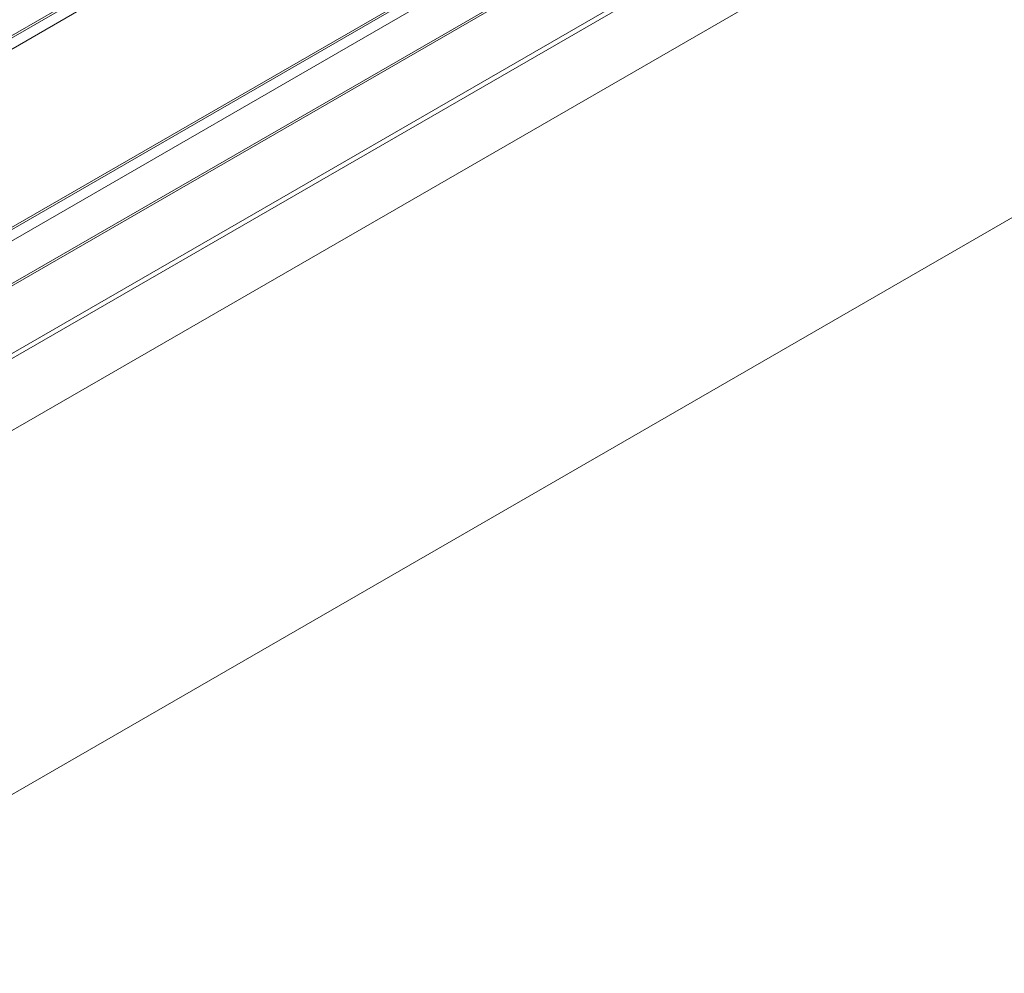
# Paper-space layout 'Sheet1' of a CAD drawing. Header units: millimetres. Extents: x 0 to 432, y 0 to 279.
# Tile 64 of 90: x 392 to 401, y 209 to 218. Entities that reach past the tile are written whole.
import ezdxf

# ---------------------------------------------------------------- set-up
doc = ezdxf.new("R2010")
doc.units = ezdxf.units.MM
doc.header["$LTSCALE"] = 0.5

psp = doc.layouts.new('Sheet1')

# ---------------------------------------------------------------- linework, layer by layer
at = {"color": 7, "linetype": 'Continuous', "lineweight": 15}
for p, q in [((363.6318, 197.3692), (411.6924, 225.114)), ((363.7642, 198.1092), (410.4106, 225.0376)), ((382.8968, 212.1254), (405.3295, 225.0755)), ((382.8968, 212.1046), (405.3474, 225.0651)), ((382.807, 211.9491), (405.4372, 225.0133)), ((407.8619, 223.6131), (367.8099, 200.4916)), ((382.9686, 210.4039), (405.2396, 223.2607)), ((382.9866, 210.3936), (405.2576, 223.2504)), ((382.9866, 210.2899), (405.2576, 223.1467)), ((382.9686, 209.8854), (405.2396, 222.7422)), ((382.9866, 209.8751), (405.2576, 222.7319)), ((363.6318, 194.0216), (411.6924, 221.7664))]:
    psp.add_line(p, q, dxfattribs=at)

doc.saveas('drawing.dxf')
